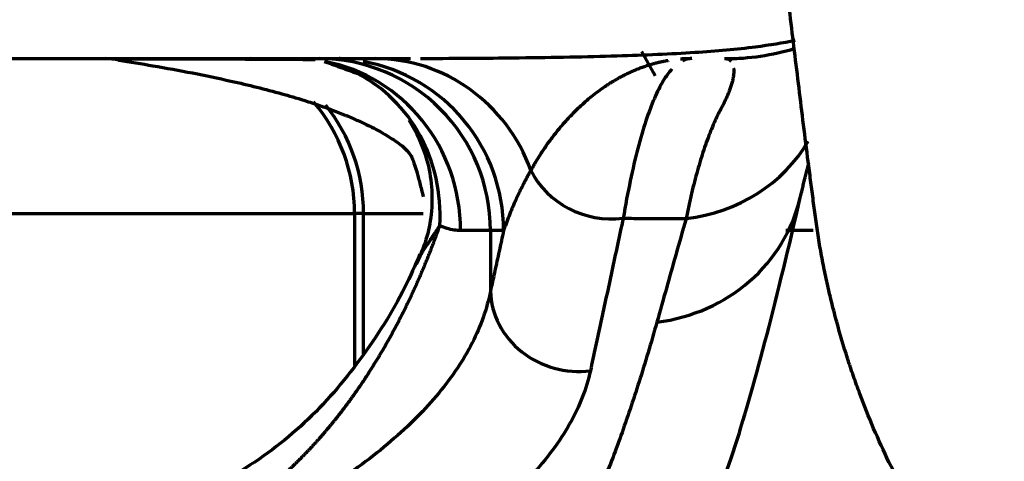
# Model space of a CAD drawing. Header units: millimetres. Extents: x -170 to 6906, y -2212 to 4257.
# Tile 97 of 256: x 4953 to 5011, y -1415 to -1390. Entities that reach past the tile are written whole.
import ezdxf

# ---------------------------------------------------------------- set-up
doc = ezdxf.new("R2010")
doc.units = ezdxf.units.MM
doc.layers.add('1', color=7, linetype='Continuous', true_color=0xffffff)

msp = doc.modelspace()

# ---------------------------------------------------------------- linework, layer by layer
at = {"color": 0, "lineweight": 18}
msp.add_arc((4772.638, -1241.784), 438.165, 198.70552, 161.36953, dxfattribs=at)
at = {"layer": '1', "color": 0, "linetype": 'Continuous', "lineweight": 70}
for p, q in [((4950.708, -1400.784), (4972.835, -1400.784)), ((4972.835, -1400.784), (4972.835, -1409.631)), ((4973.354, -1400.784), (4972.835, -1400.784)), ((4973.354, -1408.945), (4973.354, -1400.784)), ((4973.354, -1400.784), (4976.827, -1400.784)), ((4980.738, -1401.784), (4979.003, -1401.784)), ((4980.738, -1401.784), (4980.738, -1405.313)), ((4981.505, -1401.784), (4980.738, -1401.784)), ((4999.526, -1401.784), (4997.933, -1401.784))]:
    msp.add_line(p, q, dxfattribs=at)
msp.add_arc((4962.835, -1400.784), 10, 0, 40.3856, dxfattribs=at)
for centre, major_axis, ratio, start_param, end_param in [((4972.469, -1401.784), (0, 20), 0.999589, 5.179505, 5.259836), ((4994.478, -1378.602), (13.471, 0.859), 0.976442, 4.647163, 4.948036), ((4958.294, -1395.784), (0, 4), 1, 6.08052, 6.266999), ((4966.757, -1395.784), (0, 4), 0.987031, 6.16182, 6.283185), ((4970.773, -1401.784), (0, -10), 0.996482, 1.570796, 3.141593), ((4969.353, -1401.784), (0, -10), 0.964934, 1.570796, 2.96046), ((4971.544, -1401.784), (0, -10), 0.996102, 1.570796, 2.961148), ((4974.036, -1401.784), (0, -10), 0.966435, 1.928386, 3.141593), ((4994.484, -1378.04), (14.007, 2.117), 0.969537, 4.557753, 4.609126), ((4968.362, -1401.501), (-4.614, -8.872), 0.929083, 2.020887, 3.142903), ((4963.484, -1400.784), (0, 10), 0.987031, 4.712389, 5.392931), ((4990.329, -1391.857), (9.694, -2.9), 0.912384, 5.158071, 6.067365), ((4987.615, -1396.534), (4.889, -1.047), 0.911062, 3.764922, 5.075548), ((4988.619, -1397.401), (9.942, -3.202), 0.931543, 5.178341, 6.363245), ((4985.72, -1405.313), (4.886, -1.063), 0.929865, 3.371406, 5.079771)]:
    msp.add_ellipse(centre, major_axis=major_axis, ratio=ratio, start_param=start_param, end_param=end_param, dxfattribs=at)
for points, knots in [([(5024.71, -1431.569), (5024.19, -1431.575), (5023.67, -1431.555), (5022.628, -1431.46), (5022.107, -1431.386), (5020.541, -1431.079), (5019.496, -1430.763), (5018.318, -1430.278), (5018.187, -1430.222), (5017.99, -1430.136), (5017.925, -1430.107), (5017.794, -1430.047), (5017.467, -1429.897), (5017.143, -1429.737), (5016.37, -1429.334), (5015.862, -1429.041), (5014.856, -1428.407), (5014.36, -1428.067), (5013.379, -1427.34), (5012.895, -1426.954), (5012.177, -1426.34), (5011.939, -1426.129), (5011.644, -1425.859), (5011.585, -1425.805), (5011.467, -1425.695), (5011.408, -1425.64), (5011.233, -1425.474), (5011.116, -1425.362), (5010.538, -1424.796), (5010.086, -1424.326), (5009.205, -1423.35), (5008.776, -1422.844), (5007.941, -1421.798), (5007.534, -1421.257), (5006.743, -1420.139), (5006.359, -1419.563), (5005.94, -1418.893), (5005.894, -1418.819), (5005.801, -1418.669), (5005.755, -1418.594), (5005.618, -1418.367), (5005.346, -1417.913), (5005.083, -1417.452), (5004.569, -1416.522), (5004.242, -1415.891), (5003.618, -1414.609), (5003.321, -1413.957), (5002.755, -1412.634), (5002.487, -1411.962), (5002.107, -1410.94), (5001.983, -1410.596), (5001.804, -1410.078), (5001.715, -1409.817), (5001.629, -1409.556), (5001.572, -1409.381), (5001.543, -1409.293), (5001.29, -1408.506), (5001.082, -1407.804), (5000.795, -1406.749), (5000.703, -1406.396), (5000.527, -1405.691), (5000.359, -1404.985), (5000.132, -1403.923), (4999.998, -1403.213), (4999.905, -1402.68), (4999.875, -1402.502), (4999.818, -1402.147), (4999.79, -1401.969), (4999.737, -1401.612), (4999.712, -1401.434), (4999.663, -1401.077), (4999.639, -1400.899), (4999.591, -1400.542), (4999.567, -1400.363), (4999.52, -1400.006), (4999.497, -1399.828), (4999.426, -1399.292), (4999.38, -1398.935), (4999.241, -1397.864), (4999.15, -1397.15), (4998.97, -1395.721), (4998.881, -1395.007), (4998.706, -1393.578), (4998.619, -1392.863), (4998.445, -1391.434), (4998.359, -1390.719), (4998.186, -1389.29), (4998.099, -1388.575), (4997.924, -1387.146), (4997.837, -1386.431), (4997.661, -1385.001), (4997.572, -1384.287), (4997.307, -1382.143), (4997.129, -1380.713), (4996.95, -1379.284)], [0, 0, 0, 0, 0.03125, 0.03125, 0.0625, 0.0625, 0.125, 0.125, 0.132813, 0.132813, 0.136719, 0.136719, 0.140625, 0.15625, 0.15625, 0.1875, 0.1875, 0.21875, 0.21875, 0.25, 0.25, 0.265625, 0.265625, 0.269531, 0.269531, 0.273438, 0.273438, 0.28125, 0.28125, 0.3125, 0.3125, 0.34375, 0.34375, 0.375, 0.375, 0.40625, 0.40625, 0.410156, 0.410156, 0.414063, 0.414063, 0.421875, 0.4375, 0.4375, 0.46875, 0.46875, 0.5, 0.5, 0.53125, 0.53125, 0.546875, 0.546875, 0.554687, 0.558594, 0.558594, 0.5625, 0.5625, 0.59375, 0.59375, 0.609375, 0.609375, 0.625, 0.640625, 0.65625, 0.65625, 0.664062, 0.664062, 0.671875, 0.671875, 0.679687, 0.679687, 0.6875, 0.6875, 0.695312, 0.695312, 0.703125, 0.703125, 0.71875, 0.71875, 0.75, 0.75, 0.78125, 0.78125, 0.8125, 0.8125, 0.84375, 0.84375, 0.875, 0.875, 0.90625, 0.90625, 0.9375, 0.9375, 1, 1, 1, 1]), ([(4976.663, -1391.769), (4976.868, -1391.769), (4978.987, -1391.764), (4982.909, -1391.732), (4988.119, -1391.642), (4992.613, -1391.44), (4995.977, -1391.155), (4997.756, -1390.857), (4998.469, -1390.717)], [0, 0, 0, 0, 0.019516, 0.203709, 0.436197, 0.652215, 0.84976, 1, 1, 1, 1]), ([(4856.812, -1391.784), (4857.362, -1391.784), (4858.567, -1391.784), (4860.583, -1391.784), (4862.827, -1391.784), (4865.238, -1391.784), (4867.802, -1391.784), (4870.512, -1391.784), (4873.456, -1391.784), (4876.602, -1391.784), (4879.943, -1391.784), (4883.462, -1391.784), (4887.145, -1391.784), (4890.978, -1391.784), (4894.943, -1391.784), (4899.024, -1391.784), (4903.205, -1391.784), (4907.467, -1391.784), (4911.792, -1391.784), (4916.163, -1391.784), (4920.562, -1391.784), (4924.969, -1391.784), (4929.366, -1391.784), (4933.735, -1391.784), (4938.057, -1391.784), (4942.315, -1391.784), (4946.49, -1391.784), (4950.565, -1391.784), (4954.523, -1391.784), (4958.348, -1391.784), (4962.022, -1391.784), (4965.532, -1391.784), (4968.861, -1391.784), (4971.997, -1391.784), (4974.367, -1391.784), (4975.691, -1391.784), (4976.084, -1391.784)], [0, 0, 0, 0, 0.027901, 0.057877, 0.087852, 0.117828, 0.147803, 0.177779, 0.207754, 0.23773, 0.267705, 0.297681, 0.327656, 0.357632, 0.387607, 0.417583, 0.447558, 0.477534, 0.507509, 0.537485, 0.56746, 0.597436, 0.627411, 0.657387, 0.687362, 0.717338, 0.747313, 0.777289, 0.807264, 0.83724, 0.867215, 0.897191, 0.927166, 0.957142, 0.987117, 1, 1, 1, 1]), ([(4970.541, -1391.854), (4970.519, -1391.853), (4970.496, -1391.853), (4970.422, -1391.852), (4970.369, -1391.851), (4970.264, -1391.849), (4970.105, -1391.847), (4969.946, -1391.845), (4969.626, -1391.842), (4969.412, -1391.84), (4969.091, -1391.837), (4968.983, -1391.836), (4968.769, -1391.835), (4968.661, -1391.834), (4968.339, -1391.832), (4968.124, -1391.831), (4967.479, -1391.827), (4967.052, -1391.825), (4966.215, -1391.823), (4965.804, -1391.822), (4965.003, -1391.82), (4964.613, -1391.819), (4963.483, -1391.817), (4962.784, -1391.817), (4961.843, -1391.816), (4961.548, -1391.816), (4961.136, -1391.816), (4961.004, -1391.817), (4960.815, -1391.817), (4960.753, -1391.817), (4960.632, -1391.817), (4960.574, -1391.817), (4960.286, -1391.818), (4960.08, -1391.818), (4959.717, -1391.82), (4959.56, -1391.82), (4959.298, -1391.822), (4959.192, -1391.823), (4959.031, -1391.826), (4958.947, -1391.828), (4958.922, -1391.831), (4958.921, -1391.832)], [0, 0, 0, 0, 0.003902, 0.003902, 0.013103, 0.013103, 0.022305, 0.040708, 0.040708, 0.077514, 0.077514, 0.095917, 0.095917, 0.11432, 0.11432, 0.151127, 0.151127, 0.224739, 0.224739, 0.298352, 0.298352, 0.371965, 0.371965, 0.51919, 0.51919, 0.592802, 0.592802, 0.629609, 0.629609, 0.648012, 0.648012, 0.666415, 0.666415, 0.740028, 0.740028, 0.81364, 0.81364, 0.887253, 0.887253, 0.960865, 1, 1, 1, 1]), ([(4959.107, -1391.876), (4959.778, -1391.976), (4961.999, -1392.332), (4964.71, -1392.866), (4967.161, -1393.442), (4968.472, -1393.786), (4969.652, -1394.13), (4970.672, -1394.463), (4971.384, -1394.716), (4971.942, -1394.931), (4972.215, -1395.041), (4972.406, -1395.119), (4972.593, -1395.198), (4972.851, -1395.309), (4973.642, -1395.662), (4974.551, -1396.14), (4975.478, -1396.737), (4975.992, -1397.216), (4976.192, -1397.557), (4976.136, -1397.458), (4976.144, -1397.469), (4976.215, -1397.647), (4976.343, -1398.027), (4976.498, -1398.544), (4976.687, -1399.24), (4976.791, -1399.66), (4976.832, -1399.825)], [0, 0, 0, 0, 0.049688, 0.166286, 0.207356, 0.248793, 0.281605, 0.298875, 0.310204, 0.313992, 0.315574, 0.317056, 0.31855, 0.320161, 0.324046, 0.346369, 0.381151, 0.426072, 0.481563, 0.546682, 0.646815, 0.739636, 0.81636, 0.887313, 0.95253, 1, 1, 1, 1]), ([(4972.807, -1391.877), (4972.715, -1391.857), (4972.526, -1391.823), (4972.334, -1391.802), (4972.186, -1391.791), (4972.112, -1391.787), (4972.025, -1391.785), (4971.988, -1391.784), (4971.969, -1391.784), (4971.963, -1391.784), (4971.951, -1391.784), (4971.945, -1391.784), (4971.939, -1391.784)], [0, 0, 0, 0, 0.322064, 0.661032, 0.661032, 0.830516, 0.915258, 0.957629, 0.957629, 0.978815, 0.978815, 1, 1, 1, 1]), ([(4991.074, -1391.9), (4991.059, -1391.903), (4991.024, -1391.909), (4990.969, -1391.918), (4990.909, -1391.93), (4990.849, -1391.941), (4990.788, -1391.953), (4990.726, -1391.966), (4990.664, -1391.979), (4990.602, -1391.993), (4990.539, -1392.008), (4990.475, -1392.023), (4990.411, -1392.039), (4990.347, -1392.055), (4990.282, -1392.073), (4990.216, -1392.091), (4990.15, -1392.109), (4990.083, -1392.128), (4990.016, -1392.148), (4989.948, -1392.169), (4989.818, -1392.21), (4989.625, -1392.275), (4989.371, -1392.369), (4989.118, -1392.472), (4988.867, -1392.582), (4988.64, -1392.69), (4988.436, -1392.793), (4988.257, -1392.889), (4988.079, -1392.988), (4987.902, -1393.091), (4987.727, -1393.198), (4987.554, -1393.308), (4987.305, -1393.474), (4986.988, -1393.699), (4986.611, -1393.991), (4986.257, -1394.288), (4985.926, -1394.589), (4985.615, -1394.89), (4985.326, -1395.189), (4985.11, -1395.425), (4984.96, -1395.596), (4984.868, -1395.703), (4984.778, -1395.809), (4984.689, -1395.917), (4984.601, -1396.024), (4984.515, -1396.132), (4984.431, -1396.24), (4984.347, -1396.348), (4984.266, -1396.456), (4984.185, -1396.565), (4984.107, -1396.673), (4984.029, -1396.782), (4983.953, -1396.89), (4983.878, -1396.999), (4983.805, -1397.107), (4983.733, -1397.215), (4983.663, -1397.323), (4983.594, -1397.431), (4983.526, -1397.539), (4983.459, -1397.646), (4983.394, -1397.753), (4983.331, -1397.86), (4983.268, -1397.967), (4983.207, -1398.073), (4983.147, -1398.178), (4983.108, -1398.249), (4983.089, -1398.284)], [0, 0, 0, 0, 0.004963, 0.011409, 0.017918, 0.024493, 0.031131, 0.037835, 0.044603, 0.051435, 0.058333, 0.065295, 0.072321, 0.079413, 0.086569, 0.09379, 0.101076, 0.108427, 0.115843, 0.123323, 0.130869, 0.159242, 0.187638, 0.216057, 0.2445, 0.272968, 0.293751, 0.314454, 0.335077, 0.355621, 0.376085, 0.39647, 0.416776, 0.46457, 0.510374, 0.554183, 0.595992, 0.635795, 0.673585, 0.709357, 0.721923, 0.734379, 0.746725, 0.75896, 0.771085, 0.783099, 0.795003, 0.806796, 0.818479, 0.83005, 0.841511, 0.85286, 0.864098, 0.875224, 0.886239, 0.897143, 0.907934, 0.918614, 0.929181, 0.939636, 0.949979, 0.960209, 0.970326, 0.98033, 0.990222, 1, 1, 1, 1]), ([(4992.462, -1391.784), (4992.448, -1391.784), (4992.418, -1391.784), (4992.374, -1391.784), (4992.33, -1391.785), (4992.284, -1391.786), (4992.239, -1391.787), (4992.192, -1391.788), (4992.145, -1391.79), (4992.098, -1391.792), (4992.05, -1391.794), (4992.001, -1391.797), (4991.952, -1391.8), (4991.902, -1391.803), (4991.853, -1391.806), (4991.82, -1391.809), (4991.804, -1391.81)], [0, 0, 0, 0, 0.065848, 0.132603, 0.200265, 0.268834, 0.338309, 0.408692, 0.479983, 0.552181, 0.625288, 0.699302, 0.774225, 0.850056, 0.926796, 1, 1, 1, 1]), ([(4994.437, -1391.784), (4994.476, -1391.784), (4994.549, -1391.794), (4994.648, -1391.839), (4994.707, -1391.89), (4994.735, -1391.921), (4994.737, -1391.923)], [0, 0, 0, 0, 0.334315, 0.660106, 0.976096, 1, 1, 1, 1]), ([(4991.29, -1392.402), (4991.121, -1392.587), (4990.776, -1393.059), (4990.272, -1394.049), (4989.78, -1395.356), (4989.312, -1396.955), (4988.87, -1398.845), (4988.594, -1400.296), (4988.46, -1401.069)], [0, 0, 0, 0, 0.156723, 0.325378, 0.494034, 0.662689, 0.831345, 1, 1, 1, 1]), ([(4994.891, -1392.332), (4994.895, -1392.363), (4994.901, -1392.447), (4994.899, -1392.597), (4994.879, -1392.787), (4994.842, -1392.99), (4994.789, -1393.207), (4994.718, -1393.437), (4994.631, -1393.678), (4994.528, -1393.93), (4994.41, -1394.191), (4994.278, -1394.463), (4994.118, -1394.762), (4993.94, -1395.111), (4993.748, -1395.526), (4993.548, -1396.001), (4993.348, -1396.522), (4993.153, -1397.078), (4992.965, -1397.666), (4992.784, -1398.286), (4992.608, -1398.938), (4992.439, -1399.621), (4992.276, -1400.337), (4992.171, -1400.834), (4992.12, -1401.088)], [0, 0, 0, 0, 0.027672, 0.072659, 0.116244, 0.15854, 0.199657, 0.239695, 0.278751, 0.316878, 0.354359, 0.389654, 0.426083, 0.468044, 0.515824, 0.56781, 0.621019, 0.674474, 0.728166, 0.782092, 0.836244, 0.890617, 0.945205, 1, 1, 1, 1]), ([(4975.984, -1395.366), (4976.436, -1396.061), (4977.252, -1397.825), (4977.484, -1400.829), (4976.888, -1402.79), (4976.417, -1403.735)], [0, 0, 0, 0, 0.287988, 0.653941, 1, 1, 1, 1]), ([(4983.089, -1398.284), (4983.079, -1398.301), (4983.059, -1398.335), (4983.029, -1398.388), (4982.999, -1398.441), (4982.969, -1398.496), (4982.938, -1398.551), (4982.907, -1398.608), (4982.875, -1398.666), (4982.843, -1398.725), (4982.811, -1398.785), (4982.779, -1398.846), (4982.746, -1398.908), (4982.713, -1398.971), (4982.679, -1399.036), (4982.645, -1399.101), (4982.612, -1399.168), (4982.577, -1399.236), (4982.543, -1399.304), (4982.508, -1399.374), (4982.474, -1399.445), (4982.439, -1399.517), (4982.403, -1399.589), (4982.368, -1399.663), (4982.333, -1399.738), (4982.297, -1399.814), (4982.262, -1399.892), (4982.204, -1400.018), (4982.126, -1400.194), (4982.029, -1400.417), (4981.936, -1400.639), (4981.86, -1400.826), (4981.801, -1400.978), (4981.755, -1401.094), (4981.711, -1401.21), (4981.668, -1401.326), (4981.626, -1401.441), (4981.585, -1401.556), (4981.544, -1401.67), (4981.518, -1401.746), (4981.505, -1401.784)], [0, 0, 0, 0, 0.014209, 0.028742, 0.043599, 0.058778, 0.074281, 0.090107, 0.106256, 0.122729, 0.139524, 0.156641, 0.174082, 0.191845, 0.209931, 0.228339, 0.247069, 0.266121, 0.285495, 0.305192, 0.32521, 0.345549, 0.36621, 0.387193, 0.408497, 0.430122, 0.452068, 0.474334, 0.538405, 0.602457, 0.666492, 0.730509, 0.764372, 0.798184, 0.831947, 0.865658, 0.899319, 0.93293, 0.96649, 1, 1, 1, 1]), ([(4991.633, -1419.834), (4991.632, -1420.611), (4991.598, -1422.031), (4991.378, -1423.624), (4991.15, -1424.191), (4991.114, -1423.59), (4991.8, -1422.149), (4993.177, -1419.346), (4994.937, -1414.713), (4996.8, -1408.115), (4998.104, -1402.769), (4998.768, -1399.852)], [0, 0, 0, 0, 0.078168, 0.165611, 0.257349, 0.353077, 0.456272, 0.593909, 0.733014, 0.867849, 1, 1, 1, 1]), ([(4965.158, -1418.598), (4965.177, -1418.587), (4965.215, -1418.565), (4965.272, -1418.531), (4965.329, -1418.497), (4965.386, -1418.463), (4965.442, -1418.429), (4965.499, -1418.394), (4965.555, -1418.359), (4965.611, -1418.324), (4965.668, -1418.289), (4965.724, -1418.254), (4965.78, -1418.218), (4965.835, -1418.183), (4965.891, -1418.147), (4965.947, -1418.111), (4966.002, -1418.074), (4966.058, -1418.038), (4966.113, -1418.001), (4966.168, -1417.964), (4966.224, -1417.927), (4966.279, -1417.89), (4966.333, -1417.853), (4966.388, -1417.815), (4966.443, -1417.777), (4966.498, -1417.739), (4966.552, -1417.701), (4966.606, -1417.663), (4966.661, -1417.625), (4966.715, -1417.586), (4966.769, -1417.547), (4966.823, -1417.508), (4966.877, -1417.469), (4966.93, -1417.43), (4966.984, -1417.39), (4967.037, -1417.35), (4967.091, -1417.31), (4967.144, -1417.27), (4967.197, -1417.23), (4967.25, -1417.19), (4967.303, -1417.149), (4967.356, -1417.108), (4967.409, -1417.068), (4967.462, -1417.026), (4967.514, -1416.985), (4967.567, -1416.944), (4967.619, -1416.902), (4967.671, -1416.86), (4967.723, -1416.819), (4967.775, -1416.776), (4967.827, -1416.734), (4967.879, -1416.692), (4967.931, -1416.649), (4967.982, -1416.606), (4968.034, -1416.564), (4968.085, -1416.521), (4968.136, -1416.477), (4968.187, -1416.434), (4968.238, -1416.39), (4968.289, -1416.347), (4968.34, -1416.303), (4968.391, -1416.259), (4968.442, -1416.215), (4968.492, -1416.17), (4968.542, -1416.126), (4968.593, -1416.081), (4968.643, -1416.036), (4968.693, -1415.991), (4968.743, -1415.946), (4968.793, -1415.901), (4968.843, -1415.856), (4968.892, -1415.81), (4968.942, -1415.764), (4968.991, -1415.719), (4969.04, -1415.673), (4969.09, -1415.626), (4969.139, -1415.58), (4969.188, -1415.534), (4969.237, -1415.487), (4969.285, -1415.44), (4969.334, -1415.393), (4969.383, -1415.346), (4969.431, -1415.299), (4969.48, -1415.252), (4969.528, -1415.204), (4969.576, -1415.157), (4969.624, -1415.109), (4969.672, -1415.061), (4969.72, -1415.013), (4969.767, -1414.965), (4969.815, -1414.916), (4969.863, -1414.868), (4969.91, -1414.819), (4969.957, -1414.77), (4970.004, -1414.721), (4970.052, -1414.672), (4970.099, -1414.623), (4970.145, -1414.574), (4970.192, -1414.524), (4970.239, -1414.475), (4970.285, -1414.425), (4970.332, -1414.375), (4970.378, -1414.325), (4970.424, -1414.275), (4970.471, -1414.225), (4970.517, -1414.174), (4970.563, -1414.124), (4970.608, -1414.073), (4970.654, -1414.022), (4970.7, -1413.971), (4970.745, -1413.92), (4970.791, -1413.869), (4970.836, -1413.817), (4970.881, -1413.766), (4970.926, -1413.714), (4970.971, -1413.663), (4971.016, -1413.611), (4971.061, -1413.559), (4971.106, -1413.507), (4971.15, -1413.454), (4971.195, -1413.402), (4971.239, -1413.349), (4971.283, -1413.297), (4971.327, -1413.244), (4971.371, -1413.191), (4971.415, -1413.138), (4971.459, -1413.085), (4971.503, -1413.032), (4971.546, -1412.978), (4971.59, -1412.925), (4971.633, -1412.871), (4971.677, -1412.817), (4971.72, -1412.763), (4971.77, -1412.701), (4971.826, -1412.629), (4971.89, -1412.549), (4971.954, -1412.467), (4972.018, -1412.384), (4972.083, -1412.3), (4972.149, -1412.215), (4972.214, -1412.128), (4972.28, -1412.041), (4972.347, -1411.952), (4972.414, -1411.862), (4972.481, -1411.771), (4972.549, -1411.679), (4972.617, -1411.586), (4972.685, -1411.491), (4972.754, -1411.396), (4972.823, -1411.299), (4972.892, -1411.201), (4972.961, -1411.102), (4973.031, -1411.001), (4973.101, -1410.899), (4973.172, -1410.796), (4973.243, -1410.692), (4973.314, -1410.587), (4973.385, -1410.48), (4973.456, -1410.373), (4973.528, -1410.263), (4973.6, -1410.153), (4973.672, -1410.042), (4973.744, -1409.929), (4973.816, -1409.815), (4973.889, -1409.699), (4973.962, -1409.583), (4974.035, -1409.465), (4974.108, -1409.346), (4974.181, -1409.225), (4974.255, -1409.104), (4974.328, -1408.981), (4974.402, -1408.856), (4974.475, -1408.731), (4974.549, -1408.604), (4974.623, -1408.476), (4974.697, -1408.346), (4974.771, -1408.215), (4974.845, -1408.083), (4974.919, -1407.95), (4974.993, -1407.815), (4975.067, -1407.679), (4975.141, -1407.541), (4975.215, -1407.402), (4975.289, -1407.262), (4975.363, -1407.121), (4975.437, -1406.978), (4975.511, -1406.834), (4975.585, -1406.689), (4975.659, -1406.542), (4975.733, -1406.394), (4975.807, -1406.244), (4975.88, -1406.093), (4975.954, -1405.941), (4976.027, -1405.787), (4976.1, -1405.633), (4976.173, -1405.476), (4976.246, -1405.319), (4976.319, -1405.16), (4976.392, -1404.999), (4976.464, -1404.837), (4976.536, -1404.674), (4976.608, -1404.51), (4976.68, -1404.344), (4976.752, -1404.176), (4976.823, -1404.008), (4976.894, -1403.838), (4976.965, -1403.666), (4977.036, -1403.494), (4977.106, -1403.319), (4977.176, -1403.144), (4977.246, -1402.967), (4977.315, -1402.788), (4977.384, -1402.609), (4977.453, -1402.428), (4977.521, -1402.245), (4977.59, -1402.061), (4977.657, -1401.876), (4977.725, -1401.689), (4977.769, -1401.564), (4977.792, -1401.501)], [0, 0, 0, 0, 0.00297, 0.005942, 0.008915, 0.01189, 0.014866, 0.017845, 0.020825, 0.023807, 0.02679, 0.029775, 0.032762, 0.03575, 0.03874, 0.041732, 0.044725, 0.047721, 0.050717, 0.053716, 0.056716, 0.059718, 0.062721, 0.065726, 0.068733, 0.071742, 0.074752, 0.077764, 0.080777, 0.083793, 0.08681, 0.089828, 0.092849, 0.095871, 0.098894, 0.10192, 0.104947, 0.107976, 0.111007, 0.114039, 0.117073, 0.120109, 0.123146, 0.126185, 0.129226, 0.132268, 0.135313, 0.138359, 0.141406, 0.144456, 0.147507, 0.15056, 0.153614, 0.15667, 0.159728, 0.162788, 0.165849, 0.168913, 0.171977, 0.175044, 0.178112, 0.181182, 0.184254, 0.187328, 0.190403, 0.19348, 0.196558, 0.199638, 0.20272, 0.205804, 0.20889, 0.211977, 0.215066, 0.218157, 0.221249, 0.224343, 0.227439, 0.230537, 0.233636, 0.236737, 0.23984, 0.242944, 0.246051, 0.249159, 0.252269, 0.25538, 0.258494, 0.261609, 0.264726, 0.267844, 0.270965, 0.274087, 0.277211, 0.280337, 0.283464, 0.286593, 0.289724, 0.292857, 0.295992, 0.299128, 0.302266, 0.305406, 0.308548, 0.311691, 0.314837, 0.317984, 0.321132, 0.324283, 0.327435, 0.330589, 0.333745, 0.336902, 0.340061, 0.343222, 0.346385, 0.349549, 0.352715, 0.355883, 0.359053, 0.362224, 0.365397, 0.368572, 0.371748, 0.374927, 0.378107, 0.381288, 0.384472, 0.387657, 0.390844, 0.394033, 0.397224, 0.400416, 0.40361, 0.406806, 0.411503, 0.416254, 0.42106, 0.42592, 0.430834, 0.435803, 0.440826, 0.445903, 0.451035, 0.456221, 0.461462, 0.466757, 0.472106, 0.47751, 0.482968, 0.48848, 0.494047, 0.499668, 0.505343, 0.511073, 0.516856, 0.522694, 0.528586, 0.534532, 0.540533, 0.546587, 0.552696, 0.558859, 0.565076, 0.571348, 0.577674, 0.584054, 0.590489, 0.596978, 0.603521, 0.610119, 0.616771, 0.623478, 0.63024, 0.637055, 0.643926, 0.650851, 0.65783, 0.664864, 0.671952, 0.679095, 0.686292, 0.693543, 0.700849, 0.708208, 0.715622, 0.72309, 0.730612, 0.738189, 0.745819, 0.753504, 0.761243, 0.769036, 0.776883, 0.784785, 0.792741, 0.800751, 0.808816, 0.816935, 0.825109, 0.833337, 0.841619, 0.849956, 0.858347, 0.866793, 0.875293, 0.883847, 0.892456, 0.90112, 0.909837, 0.918609, 0.927435, 0.936316, 0.945251, 0.95424, 0.963284, 0.972381, 0.981533, 0.99074, 1, 1, 1, 1]), ([(4977.792, -1401.501), (4977.784, -1401.514), (4977.768, -1401.538), (4977.744, -1401.574), (4977.721, -1401.61), (4977.697, -1401.645), (4977.674, -1401.68), (4977.651, -1401.716), (4977.628, -1401.75), (4977.604, -1401.785), (4977.581, -1401.82), (4977.558, -1401.854), (4977.535, -1401.888), (4977.513, -1401.921), (4977.49, -1401.955), (4977.467, -1401.988), (4977.445, -1402.021), (4977.422, -1402.054), (4977.4, -1402.087), (4977.378, -1402.12), (4977.356, -1402.152), (4977.334, -1402.184), (4977.312, -1402.216), (4977.291, -1402.247), (4977.269, -1402.279), (4977.248, -1402.31), (4977.227, -1402.341), (4977.186, -1402.401), (4977.126, -1402.489), (4977.049, -1402.604), (4976.973, -1402.719), (4976.899, -1402.833), (4976.827, -1402.949), (4976.765, -1403.054), (4976.711, -1403.149), (4976.663, -1403.235), (4976.617, -1403.325), (4976.572, -1403.417), (4976.528, -1403.513), (4976.499, -1403.578), (4976.485, -1403.611)], [0, 0, 0, 0, 0.014599, 0.029191, 0.043775, 0.058352, 0.072921, 0.087482, 0.102037, 0.116584, 0.131124, 0.145657, 0.160183, 0.174703, 0.189215, 0.203721, 0.218221, 0.232713, 0.2472, 0.26168, 0.276153, 0.290621, 0.305082, 0.319537, 0.333986, 0.348429, 0.362867, 0.377298, 0.431952, 0.487642, 0.544371, 0.602139, 0.660944, 0.720786, 0.764231, 0.808917, 0.854842, 0.902002, 0.950393, 1, 1, 1, 1]), ([(4976.624, -1403.153), (4976.36, -1403.809), (4975.401, -1405.954), (4973.252, -1409.322), (4970.063, -1413.084), (4967.403, -1415.048), (4965.964, -1415.917)], [0, 0, 0, 0, 0.126031, 0.420488, 0.712393, 1, 1, 1, 1]), ([(4980.738, -1405.313), (4980.637, -1405.819), (4980.358, -1406.822), (4979.713, -1408.315), (4978.85, -1409.785), (4977.77, -1411.233), (4976.479, -1412.654), (4974.983, -1414.042), (4973.29, -1415.39), (4971.408, -1416.694), (4969.345, -1417.948), (4967.112, -1419.145), (4964.718, -1420.282), (4962.176, -1421.351), (4959.509, -1422.345), (4956.772, -1423.247), (4954.048, -1424.04), (4951.42, -1424.716), (4948.947, -1425.279), (4946.669, -1425.739), (4944.589, -1426.114), (4942.652, -1426.426), (4940.766, -1426.696), (4938.865, -1426.936), (4936.933, -1427.147), (4934.976, -1427.328), (4932.967, -1427.48), (4930.835, -1427.605), (4928.478, -1427.701), (4926.816, -1427.735), (4925.931, -1427.743)], [0, 0, 0, 0, 0.045719, 0.090552, 0.135243, 0.179775, 0.224128, 0.268275, 0.312195, 0.355875, 0.399307, 0.442496, 0.48537, 0.527889, 0.570151, 0.611514, 0.65069, 0.686933, 0.719989, 0.749637, 0.775857, 0.7996, 0.822609, 0.845955, 0.869434, 0.892874, 0.916497, 0.941318, 0.968738, 1, 1, 1, 1]), ([(4990.421, -1407.114), (4990.082, -1408.318), (4989.738, -1409.467), (4989.041, -1411.664), (4988.687, -1412.711), (4987.968, -1414.711), (4987.604, -1415.663), (4987.049, -1417.026), (4986.863, -1417.469), (4986.582, -1418.118), (4986.441, -1418.439), (4986.276, -1418.806), (4986.194, -1418.988), (4986.152, -1419.078), (4986.131, -1419.123), (4986.121, -1419.146), (4986.116, -1419.157), (4986.113, -1419.163), (4986.112, -1419.166), (4986.111, -1419.167), (4986.111, -1419.168), (4986.111, -1419.168), (4986.111, -1419.168), (4986.111, -1419.168), (4985.692, -1420.079), (4985.27, -1420.933), (4984.638, -1422.137), (4984.427, -1422.525), (4984.112, -1423.088), (4983.954, -1423.366), (4983.77, -1423.681), (4983.679, -1423.837), (4983.633, -1423.914), (4983.61, -1423.952), (4983.598, -1423.972), (4983.593, -1423.981), (4983.59, -1423.986), (4983.588, -1423.989), (4983.588, -1423.99), (4983.587, -1423.99), (4983.587, -1423.991), (4983.587, -1423.991), (4983.587, -1423.991), (4983.587, -1423.991), (4983.587, -1423.991), (4983.548, -1424.057), (4983.491, -1424.151), (4983.341, -1424.398), (4983.248, -1424.55), (4983.023, -1424.909), (4982.892, -1425.117), (4982.666, -1425.468), (4982.585, -1425.591), (4982.456, -1425.787), (4982.39, -1425.887), (4982.309, -1426.008), (4982.268, -1426.069), (4982.247, -1426.1), (4982.236, -1426.116), (4982.231, -1426.123), (4982.228, -1426.127), (4982.227, -1426.129), (4982.226, -1426.13), (4982.226, -1426.131), (4982.226, -1426.131), (4982.226, -1426.131), (4982.226, -1426.131), (4982.226, -1426.131), (4981.999, -1426.467), (4981.769, -1426.798), (4981.42, -1427.287), (4981.303, -1427.449), (4981.128, -1427.69), (4981.039, -1427.81), (4980.936, -1427.95), (4980.885, -1428.019), (4980.859, -1428.054), (4980.846, -1428.071), (4980.84, -1428.08), (4980.836, -1428.084), (4980.835, -1428.086), (4980.834, -1428.087), (4980.834, -1428.088), (4980.833, -1428.088), (4980.833, -1428.088), (4980.406, -1428.662), (4979.976, -1429.215), (4979.124, -1430.284), (4978.701, -1430.799), (4977.871, -1431.792), (4977.463, -1432.269), (4976.869, -1432.958), (4976.674, -1433.183), (4976.387, -1433.514), (4976.245, -1433.677), (4976.082, -1433.865), (4976.001, -1433.958), (4975.96, -1434.005), (4975.94, -1434.028), (4975.93, -1434.039), (4975.925, -1434.045), (4975.923, -1434.048), (4975.921, -1434.049), (4975.921, -1434.05), (4975.92, -1434.051), (4975.92, -1434.051), (4975.92, -1434.051), (4975.92, -1434.051), (4975.771, -1434.222), (4975.622, -1434.394), (4975.321, -1434.74), (4975.17, -1434.914), (4974.869, -1435.263), (4974.719, -1435.438), (4974.495, -1435.7), (4974.383, -1435.832), (4974.253, -1435.985), (4974.188, -1436.062), (4974.156, -1436.1), (4974.14, -1436.12), (4974.132, -1436.129), (4974.128, -1436.134), (4974.126, -1436.136), (4974.125, -1436.138), (4974.124, -1436.138), (4974.124, -1436.139), (4974.124, -1436.139), (4974.124, -1436.139), (4974.124, -1436.139), (4974.124, -1436.139), (4974.044, -1436.234), (4973.955, -1436.341), (4973.762, -1436.575), (4973.657, -1436.702), (4973.436, -1436.976), (4973.319, -1437.123), (4973.138, -1437.355), (4973.077, -1437.434), (4972.983, -1437.556), (4972.937, -1437.618), (4972.882, -1437.691), (4972.854, -1437.728), (4972.84, -1437.747), (4972.833, -1437.756), (4972.83, -1437.76), (4972.828, -1437.763), (4972.827, -1437.764), (4972.827, -1437.764), (4972.827, -1437.765), (4972.827, -1437.765), (4972.827, -1437.765), (4972.827, -1437.765), (4972.827, -1437.765), (4972.641, -1438.014), (4972.476, -1438.248), (4972.258, -1438.574), (4972.19, -1438.679), (4972.096, -1438.832), (4972.065, -1438.881), (4972.022, -1438.955), (4972, -1438.991), (4971.976, -1439.033), (4971.964, -1439.054), (4971.958, -1439.064), (4971.955, -1439.069), (4971.954, -1439.072), (4971.953, -1439.073), (4971.953, -1439.074), (4971.952, -1439.074), (4971.952, -1439.074), (4971.952, -1439.074), (4971.952, -1439.074), (4971.89, -1439.185), (4971.836, -1439.285), (4971.745, -1439.468), (4971.708, -1439.551), (4971.644, -1439.7), (4971.617, -1439.766), (4971.585, -1439.854), (4971.575, -1439.881), (4971.562, -1439.92), (4971.555, -1439.939), (4971.549, -1439.959), (4971.545, -1439.969), (4971.544, -1439.974), (4971.543, -1439.976), (4971.543, -1439.978), (4971.542, -1439.978), (4971.542, -1439.978), (4971.542, -1439.979), (4971.542, -1439.979), (4971.542, -1439.979), (4971.542, -1439.979), (4971.542, -1439.979), (4971.542, -1439.979), (4971.541, -1439.981), (4971.537, -1439.993), (4971.523, -1440.035), (4971.513, -1440.065), (4971.488, -1440.144), (4971.475, -1440.192), (4971.453, -1440.276), (4971.446, -1440.306), (4971.432, -1440.37), (4971.425, -1440.404), (4971.41, -1440.476), (4971.402, -1440.514), (4971.386, -1440.593), (4971.377, -1440.634), (4971.358, -1440.72), (4971.349, -1440.765), (4971.328, -1440.857), (4971.318, -1440.905), (4971.286, -1441.052), (4971.264, -1441.155), (4971.23, -1441.316), (4971.218, -1441.37), (4971.2, -1441.454), (4971.191, -1441.496), (4971.181, -1441.545), (4971.176, -1441.57), (4971.173, -1441.582), (4971.172, -1441.588), (4971.171, -1441.591), (4971.171, -1441.593), (4971.171, -1441.594), (4971.171, -1441.594), (4971.17, -1441.594), (4971.17, -1441.594), (4971.17, -1441.594), (4971.17, -1441.594), (4971.17, -1441.594), (4971.139, -1441.742), (4971.109, -1441.883), (4971.052, -1442.152), (4971.025, -1442.279), (4970.95, -1442.639), (4970.906, -1442.849), (4970.833, -1443.202), (4970.805, -1443.346), (4970.764, -1443.559), (4970.752, -1443.628), (4970.75, -1443.656)], [0, 0, 0, 0, 0.022727, 0.022727, 0.045455, 0.045455, 0.068182, 0.068182, 0.079545, 0.079545, 0.085227, 0.088068, 0.089489, 0.090199, 0.090554, 0.090732, 0.09082, 0.090865, 0.090887, 0.090898, 0.090904, 0.090906, 0.090906, 0.090909, 0.090909, 0.113636, 0.113636, 0.125, 0.125, 0.130682, 0.133523, 0.134943, 0.135653, 0.136009, 0.136186, 0.136275, 0.136319, 0.136341, 0.136353, 0.136358, 0.136361, 0.136362, 0.136363, 0.136363, 0.136364, 0.136364, 0.142045, 0.142045, 0.147727, 0.147727, 0.153409, 0.153409, 0.15625, 0.15625, 0.15767, 0.158381, 0.158736, 0.158913, 0.159002, 0.159047, 0.159069, 0.15908, 0.159085, 0.159088, 0.15909, 0.15909, 0.15909, 0.159091, 0.159091, 0.170455, 0.170455, 0.176136, 0.176136, 0.178977, 0.180398, 0.181108, 0.181463, 0.181641, 0.181729, 0.181774, 0.181796, 0.181807, 0.181813, 0.181813, 0.181818, 0.181818, 0.204545, 0.204545, 0.227273, 0.227273, 0.25, 0.25, 0.261364, 0.261364, 0.267045, 0.269886, 0.271307, 0.272017, 0.272372, 0.27255, 0.272638, 0.272683, 0.272705, 0.272716, 0.272722, 0.272724, 0.272724, 0.272727, 0.272727, 0.284091, 0.284091, 0.295455, 0.295455, 0.306818, 0.306818, 0.3125, 0.315341, 0.316761, 0.317472, 0.317827, 0.318004, 0.318093, 0.318137, 0.31816, 0.318171, 0.318176, 0.318179, 0.31818, 0.31818, 0.318182, 0.318182, 0.329545, 0.329545, 0.340909, 0.340909, 0.352273, 0.352273, 0.357955, 0.357955, 0.360795, 0.362216, 0.362926, 0.363281, 0.363459, 0.363548, 0.363592, 0.363614, 0.363625, 0.363631, 0.363634, 0.363635, 0.363635, 0.363636, 0.363636, 0.386364, 0.386364, 0.397727, 0.397727, 0.403409, 0.403409, 0.40625, 0.40767, 0.408381, 0.408736, 0.408913, 0.409002, 0.409047, 0.409069, 0.40908, 0.409085, 0.409085, 0.409091, 0.409091, 0.420455, 0.420455, 0.431818, 0.431818, 0.443182, 0.443182, 0.448864, 0.448864, 0.451705, 0.453125, 0.453835, 0.45419, 0.454368, 0.454457, 0.454501, 0.454523, 0.454534, 0.45454, 0.454543, 0.454544, 0.454544, 0.454545, 0.454545, 0.477273, 0.477273, 0.5, 0.5, 0.522727, 0.522727, 0.534091, 0.534091, 0.545455, 0.545455, 0.556818, 0.556818, 0.568182, 0.568182, 0.579545, 0.579545, 0.590909, 0.590909, 0.613636, 0.613636, 0.625, 0.625, 0.630682, 0.633523, 0.634943, 0.635653, 0.636009, 0.636186, 0.636275, 0.636319, 0.636341, 0.636353, 0.636358, 0.636361, 0.636361, 0.636364, 0.636364, 0.681818, 0.681818, 0.727273, 0.727273, 0.818182, 0.818182, 0.909091, 0.909091, 1, 1, 1, 1])]:
    msp.add_open_spline(points, degree=3, knots=knots, dxfattribs=at)
for points, degree in [([(4971.063, -1391.942), (4973.021, -1392.653)], 1), ([(4973.469, -1391.917), (4973.328, -1391.947)], 1), ([(4992.462, -1391.784), (4992.279, -1391.784), (4992.098, -1391.826), (4991.921, -1391.911)], 3), ([(4994.355, -1391.784), (4994.368, -1391.784), (4994.392, -1391.784), (4994.419, -1391.784), (4994.432, -1391.784), (4994.437, -1391.784)], 3), ([(4973.393, -1392.86), (4973.625, -1393.002), (4973.848, -1393.152), (4974.06, -1393.311)], 3), ([(4998.67, -1400.246), (4999.257, -1397.872)], 1), ([(4988.46, -1401.069), (4988.237, -1402.114), (4987.799, -1404.163), (4987.162, -1407.118), (4986.753, -1409.009), (4986.553, -1409.934)], 3), ([(4988.46, -1401.069), (4988.869, -1401.071), (4989.685, -1401.075), (4990.905, -1401.081), (4991.715, -1401.085), (4992.12, -1401.088)], 3), ([(4992.12, -1401.088), (4991.924, -1401.778), (4991.538, -1403.146), (4990.972, -1405.156), (4990.603, -1406.466), (4990.421, -1407.114)], 3), ([(4979.003, -1401.784), (4978.881, -1401.784), (4978.628, -1401.763), (4978.222, -1401.668), (4977.937, -1401.563), (4977.792, -1401.501)], 3), ([(4981.505, -1401.784), (4981.418, -1402.186), (4981.245, -1402.984), (4980.989, -1404.16), (4980.821, -1404.931), (4980.738, -1405.313)], 3), ([(4986.553, -1409.934), (4986.44, -1410.454), (4986.126, -1411.489), (4985.388, -1413.036), (4984.389, -1414.567), (4983.135, -1416.075), (4981.632, -1417.554), (4979.888, -1418.996), (4977.912, -1420.396), (4975.715, -1421.746), (4973.306, -1423.042), (4970.696, -1424.276), (4967.899, -1425.443), (4964.938, -1426.532), (4961.833, -1427.54), (4958.598, -1428.463), (4955.248, -1429.298), (4951.797, -1430.043), (4948.262, -1430.695), (4944.654, -1431.254), (4940.987, -1431.718), (4937.274, -1432.086), (4933.525, -1432.359), (4929.753, -1432.536), (4927.235, -1432.59), (4925.975, -1432.601)], 3)]:
    msp.add_open_spline(points, degree=degree, dxfattribs=at)

doc.saveas('drawing.dxf')
